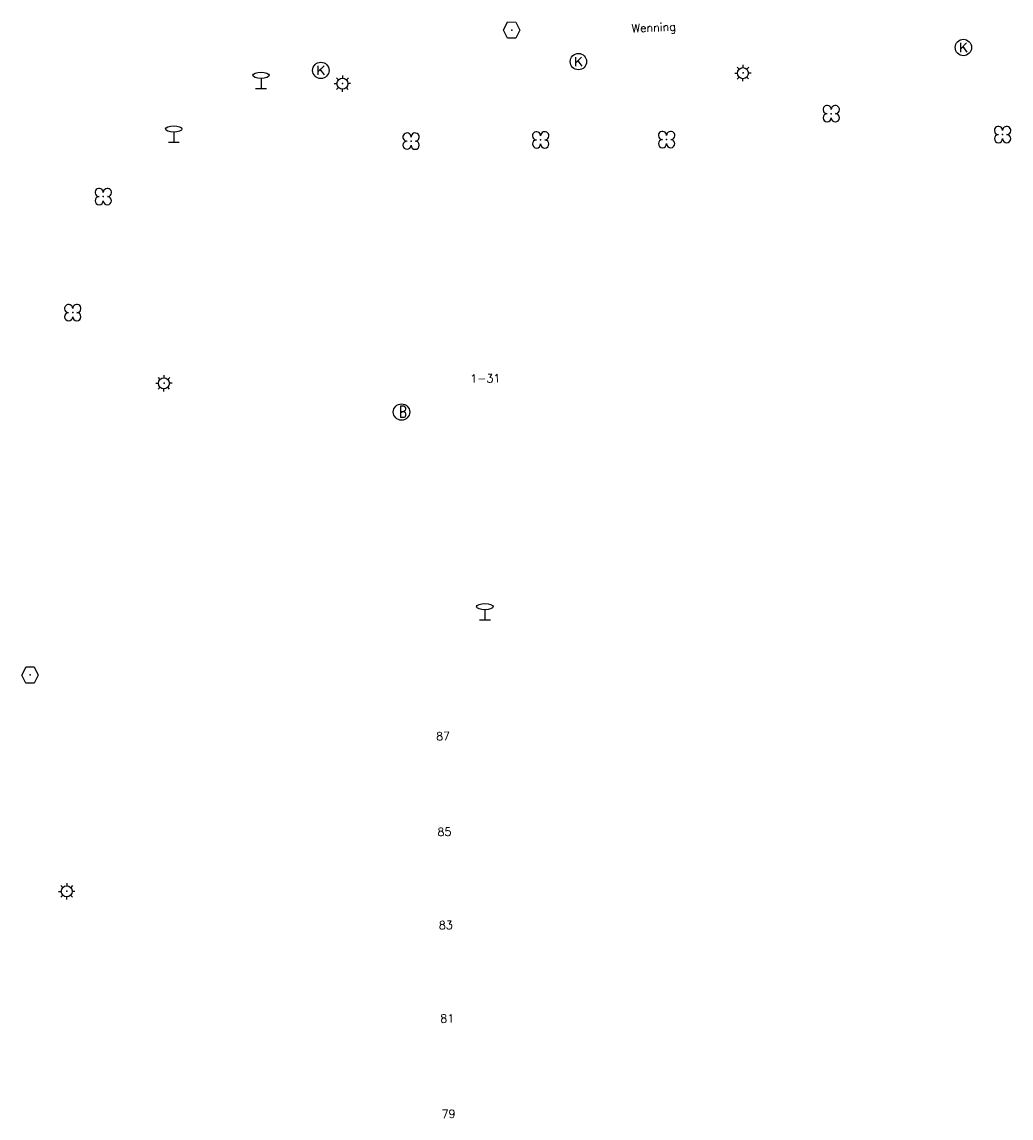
# Model space of a CAD drawing. Header units: metres. Extents: x 256352 to 256908, y 533292 to 533854.
# Tile 38 of 48: x 256632 to 256692, y 533646 to 533713. Entities that reach past the tile are written whole.
import ezdxf

# ---------------------------------------------------------------- set-up
doc = ezdxf.new("R2010")
doc.units = ezdxf.units.M
doc.header["$LTSCALE"] = 0.5
for name, color, linetype in [('Punt - Paal', 7, 'Continuous'), ('Punt - Put', 8, 'Continuous'), ('Punt - Vegetatieobject', 7, 'Continuous'), ('Tekst - Openbare Ruimte Label', 7, 'Continuous'), ('Tekst - Pand Nummeraanduiding', 7, 'Continuous')]:
    doc.layers.add(name, color=color, linetype=linetype)
doc.layers.add('Punt - vegetatieobject_punt', color=10, linetype='Continuous', lineweight=25)
doc.styles.get("Standard").update_dxf_attribs({"font": 'txt.shx'})

# ---------------------------------------------------------------- blocks, each defined once
blk = doc.blocks.new('BOOM')
at = {"linetype": 'Continuous'}
for centre, radius, start, end in [((-0.424999, 0.425), 0.424, 359.8648684, 269.9998649), ((0.424999, 0.425), 0.426, 270.0001345, 180.1344972), ((0.425, -0.425), 0.426, 180, 90), ((-0.425, -0.424999), 0.424, 90.1351316, 359.9998649)]:
    blk.add_arc(centre, radius, start, end, dxfattribs=at)
blk = doc.blocks.new('LICHTMAST')
at = {"linetype": 'Continuous'}
for p, q in [((-0.435, 0.407), (-0.293, 0.265)), ((-0.01, 0.586), (-0.01, 0.38)), ((0.419, 0.409), (0.275, 0.263)), ((-0.609, -0.015), (-0.412, -0.014)), ((-0.434, -0.44), (-0.29, -0.296)), ((-0.007, -0.602), (-0.005, -0.416)), ((0.406, -0.431), (0.274, -0.298)), ((0.589, -0.015), (0.389, -0.015))]:
    blk.add_line(p, q, dxfattribs=at)
blk.add_circle((-0.01, -0.015), 0.4, dxfattribs=at)
blk = doc.blocks.new('Kolk')
at = {"linetype": 'Continuous'}
for p, q in [((-0.131779, -0.225094), (-0.131779, 0.223554)), ((-0.131779, -0.061917), (0.155792, 0.223554)), ((-0.023655, 0.045417), (0.167783, -0.225094))]:
    blk.add_line(p, q, dxfattribs=at)
blk.add_circle((0, 0), 0.4, dxfattribs=at)
blk = doc.blocks.new('Inspectie_Rioolput')
at = {"linetype": 'Continuous'}
blk.add_lwpolyline([(-0.908, -0.012), (-0.457, 0.793), (0.455, 0.772), (0.898, -0.004), (0.455, -0.79), (-0.463, -0.787), (-0.908, -0.012)], dxfattribs=at)
blk = doc.blocks.new('Verkeersbord')
at = {"linetype": 'Continuous'}
for p, q in [((-0.004, 1.246), (-0.004, -0.004)), ((-0.253, -0.003), (0.247, -0.003))]:
    blk.add_line(p, q, dxfattribs=at)
blk.add_circle((-0.004, 1.621), 0.375, dxfattribs=at)
blk = doc.blocks.new('Brandkraan_Put')
at = {"linetype": 'Continuous'}
blk.add_circle((0, 0), 0.7, dxfattribs=at)
at = {"linetype": 'Continuous', "width": 0.75}
blk.add_text('B', height=1, dxfattribs=at).set_placement((-0.226, -0.48))

msp = doc.modelspace()

# ---------------------------------------------------------------- linework, layer by layer
at = {"layer": 'Punt - Paal'}
for p in [(256675.931, 533709.767), (256651.509, 533709.128), (256646.538, 533708.812), (256641.218, 533705.54), (256640.616, 533690.85), (256660.191, 533676.404), (256634.694, 533659.863)]:
    msp.add_point(p, dxfattribs=at)
at = {"layer": 'Punt - Put'}
for p in [(256661.826, 533712.378), (256689.373, 533711.32), (256665.893, 533710.457), (256650.18, 533709.924), (256655.103, 533689.085), (256632.453, 533673.048)]:
    msp.add_point(p, dxfattribs=at)
at = {"layer": 'Punt - Vegetatieobject'}
for p in [(256681.312, 533707.283), (256691.76, 533706.009), (256655.687, 533705.608), (256663.589, 533705.685), (256671.273, 533705.704), (256636.914, 533702.224), (256635.051, 533695.146)]:
    msp.add_point(p, dxfattribs=at)
at = {"layer": 'Punt - vegetatieobject_punt'}
for p in [(256681.312, 533707.283), (256691.76, 533706.009), (256655.687, 533705.608), (256663.589, 533705.685), (256671.273, 533705.704), (256636.914, 533702.224), (256635.051, 533695.146)]:
    msp.add_point(p, dxfattribs=at)

# ---------------------------------------------------------------- block references
at = {"layer": 'Punt - Paal'}
for name, p, xscale, yscale in [('Verkeersbord', (256646.538, 533708.812), 1.333333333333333, 0.5), ('LICHTMAST', (256675.931, 533709.767), 0.8347245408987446, 0.8417508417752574), ('LICHTMAST', (256651.509, 533709.128), 0.8347245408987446, 0.8417508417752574), ('Verkeersbord', (256641.218, 533705.54), 1.333333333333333, 0.5), ('LICHTMAST', (256640.616, 533690.85), 0.8347245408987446, 0.8417508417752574), ('Verkeersbord', (256660.191, 533676.404), 1.333333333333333, 0.5), ('LICHTMAST', (256634.694, 533659.863), 0.8347245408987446, 0.8417508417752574)]:
    msp.add_blockref(name, p, dxfattribs=dict(at, xscale=xscale, yscale=yscale))
at = {"layer": 'Punt - Put'}
for name, p, xscale, yscale in [('Inspectie_Rioolput', (256661.826, 533712.378), 0.5537098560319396, 0.6317119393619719), ('Kolk', (256689.373, 533711.32), 1.25000000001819, 1.25000000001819), ('Kolk', (256650.18, 533709.924), 1.25000000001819, 1.25000000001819), ('Kolk', (256665.893, 533710.457), 1.25000000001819, 1.25000000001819), ('Brandkraan_Put', (256655.103, 533689.085), 0.714285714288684, 0.714285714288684), ('Inspectie_Rioolput', (256632.453, 533673.048), 0.5537098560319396, 0.6317119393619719)]:
    msp.add_blockref(name, p, dxfattribs=dict(at, xscale=xscale, yscale=yscale))
at = {"layer": 'Punt - Vegetatieobject', "xscale": 0.5882352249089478, "yscale": 0.5875440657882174}
for p in [(256681.312, 533707.283), (256691.76, 533706.009), (256655.687, 533705.608), (256663.589, 533705.685), (256671.273, 533705.704), (256636.914, 533702.224), (256635.051, 533695.146)]:
    msp.add_blockref('BOOM', p, dxfattribs=at)
at = {"layer": 'Punt - vegetatieobject_punt', "xscale": 0.5882352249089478, "yscale": 0.5875440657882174}
for p in [(256681.312, 533707.283), (256691.76, 533706.009), (256655.687, 533705.608), (256663.589, 533705.685), (256671.273, 533705.704), (256636.914, 533702.224), (256635.051, 533695.146)]:
    msp.add_blockref('BOOM', p, dxfattribs=at)

# ---------------------------------------------------------------- texts
at = {"layer": 'Tekst - Openbare Ruimte Label'}
msp.add_text('Wenning', height=0.5, rotation=2.4, dxfattribs=at).set_placement((256669.15, 533712.234))
at = {"layer": 'Tekst - Pand Nummeraanduiding'}
for s, rotation, p in [('1-31', 0.8, (256659.297, 533690.874)), ('87', 1, (256657.214, 533669.061)), ('85', 0.8, (256657.294, 533663.229)), ('83', 0.9, (256657.377, 533657.538)), ('81', 0.9, (256657.47, 533651.838)), ('79', 0.9, (256657.544, 533646.023))]:
    msp.add_text(s, height=0.5, rotation=rotation, dxfattribs=at).set_placement(p)

doc.saveas('drawing.dxf')
